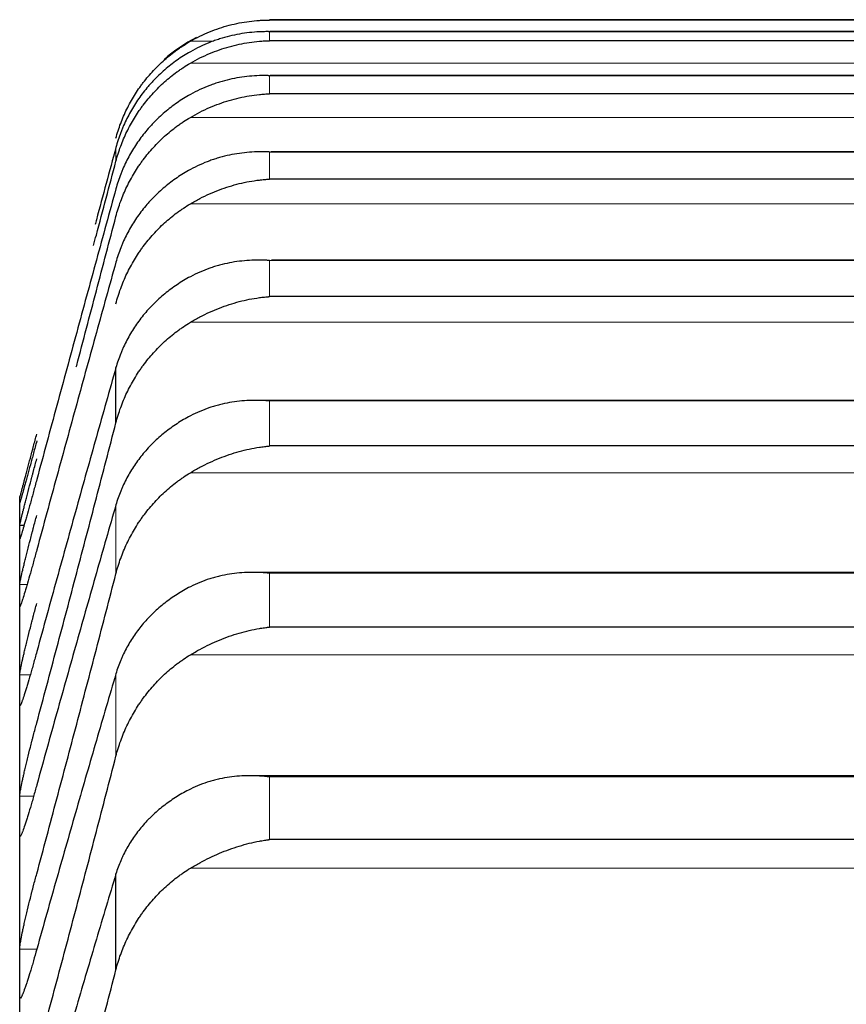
# Model space of a CAD drawing. Header units: inches. Extents: x 0 to 20790, y -12 to 14700.
# Tile 97 of 256: x 8061 to 8087, y 5939 to 5970. Entities that reach past the tile are written whole.
import ezdxf

# ---------------------------------------------------------------- set-up
doc = ezdxf.new("R2010")
doc.units = ezdxf.units.IN
doc.layers.add('1', color=7, linetype='Continuous', true_color=0xffffff)

msp = doc.modelspace()

# ---------------------------------------------------------------- linework, layer by layer
at = {"layer": '1', "color": 110, "linetype": 'Continuous', "lineweight": 13}
for p, q in [((8069.267, 5969.977), (8069.267, 5969.987)), ((8105.556, 5969.61), (8069.267, 5969.61)), ((8069.267, 5969.325), (8069.267, 5969.61)), ((8067.518, 5969.308), (8066.78, 5969.308)), ((8108.043, 5968.619), (8066.78, 5968.619)), ((8105.556, 5968.226), (8069.267, 5968.226)), ((8069.267, 5967.656), (8069.267, 5968.226)), ((8108.043, 5966.914), (8066.78, 5966.914)), ((8064.438, 5965.533), (8064.438, 5965.969)), ((8105.556, 5965.825), (8069.267, 5965.825)), ((8069.267, 5964.972), (8069.267, 5965.825)), ((8108.043, 5964.196), (8066.78, 5964.196)), ((8105.556, 5962.413), (8069.267, 5962.413)), ((8069.267, 5961.277), (8069.267, 5962.413)), ((8108.043, 5960.468), (8066.78, 5960.468)), ((8105.556, 5957.995), (8069.267, 5957.995)), ((8069.267, 5956.578), (8069.267, 5957.995)), ((8108.043, 5955.737), (8066.78, 5955.737)), ((8064.438, 5952.557), (8064.438, 5954.726)), ((8105.556, 5952.577), (8069.267, 5952.577)), ((8069.267, 5950.882), (8069.267, 5952.577)), ((8061.646, 5952.225), (8061.414, 5952.225)), ((8108.043, 5950.01), (8066.78, 5950.01)), ((8061.746, 5949.385), (8061.414, 5949.385)), ((8064.438, 5946.819), (8064.438, 5949.414)), ((8069.267, 5944.199), (8069.267, 5946.168)), ((8105.556, 5946.168), (8069.267, 5946.168)), ((8061.848, 5945.559), (8061.414, 5945.559)), ((8108.043, 5943.297), (8066.78, 5943.297)), ((8061.946, 5940.754), (8061.414, 5940.754))]:
    msp.add_line(p, q, dxfattribs=at)
at = {"layer": '1', "color": 2, "linetype": 'Continuous', "lineweight": 25}
for p, q in [((8105.556, 5969.987), (8069.267, 5969.987)), ((8105.556, 5969.977), (8069.267, 5969.977)), ((8105.548, 5969.611), (8069.275, 5969.611)), ((8105.556, 5969.325), (8069.267, 5969.325)), ((8105.53, 5968.228), (8069.293, 5968.228)), ((8105.556, 5967.656), (8069.267, 5967.656)), ((8105.803, 5965.832), (8069.311, 5965.832)), ((8105.556, 5964.972), (8069.267, 5964.972)), ((8105.89, 5962.425), (8069.328, 5962.425)), ((8105.556, 5961.277), (8069.267, 5961.277)), ((8064.438, 5957.304), (8064.438, 5959.043)), ((8105.978, 5958.013), (8068.863, 5958.013)), ((8105.556, 5956.578), (8069.267, 5956.578)), ((8061.411, 5954.862), (8061.411, 5954.987)), ((8061.411, 5953.868), (8061.411, 5954.862)), ((8061.548, 5954.074), (8061.414, 5954.074)), ((8061.411, 5951.881), (8061.411, 5953.868)), ((8106.066, 5952.604), (8068.777, 5952.604)), ((8061.411, 5948.905), (8061.411, 5951.881)), ((8105.556, 5950.882), (8069.267, 5950.882)), ((8061.411, 5944.944), (8061.411, 5948.905)), ((8106.155, 5946.206), (8068.69, 5946.206)), ((8061.411, 5940.004), (8061.411, 5944.944)), ((8105.556, 5944.199), (8069.267, 5944.199)), ((8064.438, 5940.101), (8064.438, 5943.117)), ((8061.411, 5934.094), (8061.411, 5940.004))]:
    msp.add_line(p, q, dxfattribs=at)
msp.add_arc((8069.267, 5964.987), 5, 117.3129, 131.4199, dxfattribs=at)
for points, knots in [([(8066.78, 5969.308), (8066.88, 5969.366), (8066.98, 5969.419), (8067.181, 5969.517), (8067.282, 5969.562), (8067.486, 5969.646), (8067.589, 5969.684), (8067.795, 5969.753), (8067.9, 5969.784), (8068.109, 5969.839), (8068.214, 5969.863), (8068.424, 5969.904), (8068.529, 5969.921), (8068.739, 5969.949), (8068.844, 5969.959), (8069.003, 5969.969), (8069.082, 5969.973), (8069.175, 5969.976), (8069.221, 5969.977), (8069.241, 5969.977), (8069.254, 5969.977), (8069.261, 5969.977), (8069.267, 5969.977)], [0, 0, 0, 0, 0.125, 0.125, 0.25, 0.25, 0.375, 0.375, 0.5, 0.5, 0.625, 0.625, 0.75, 0.75, 0.875, 0.875, 0.9375, 0.96875, 0.984375, 0.992188, 0.992188, 1, 1, 1, 1]), ([(8069.267, 5969.61), (8069.264, 5969.61), (8069.261, 5969.61), (8069.254, 5969.61), (8069.251, 5969.61), (8069.241, 5969.61), (8069.221, 5969.611), (8069.175, 5969.611), (8069.082, 5969.61), (8069.003, 5969.607), (8068.845, 5969.6), (8068.74, 5969.591), (8068.426, 5969.556), (8068.218, 5969.519), (8067.907, 5969.443), (8067.803, 5969.414), (8067.648, 5969.364), (8067.596, 5969.347), (8067.492, 5969.31), (8067.44, 5969.291), (8067.286, 5969.229), (8067.183, 5969.185), (8066.98, 5969.088), (8066.88, 5969.036), (8066.78, 5968.98)], [0, 0, 0, 0, 0.003906, 0.003906, 0.007813, 0.007813, 0.015625, 0.03125, 0.0625, 0.125, 0.125, 0.25, 0.25, 0.5, 0.5, 0.625, 0.625, 0.6875, 0.6875, 0.75, 0.75, 0.875, 0.875, 1, 1, 1, 1]), ([(8064.438, 5966.257), (8064.48, 5966.417), (8064.53, 5966.573), (8064.645, 5966.878), (8064.774, 5967.176), (8064.932, 5967.462), (8065.061, 5967.671), (8065.106, 5967.74), (8065.176, 5967.842), (8065.2, 5967.876), (8065.249, 5967.943), (8065.273, 5967.976), (8065.398, 5968.139), (8065.609, 5968.389), (8065.845, 5968.618), (8066.092, 5968.835), (8066.221, 5968.938), (8066.391, 5969.06), (8066.425, 5969.084), (8066.495, 5969.131), (8066.599, 5969.201), (8066.707, 5969.266), (8066.78, 5969.308)], [0, 0, 0, 0, 0.125, 0.125, 0.25, 0.375, 0.375, 0.4375, 0.4375, 0.46875, 0.46875, 0.5, 0.5, 0.625, 0.75, 0.75, 0.875, 0.875, 0.90625, 0.90625, 0.9375, 1, 1, 1, 1]), ([(8066.78, 5968.619), (8066.88, 5968.678), (8066.98, 5968.732), (8067.181, 5968.832), (8067.282, 5968.878), (8067.486, 5968.964), (8067.589, 5969.004), (8067.795, 5969.076), (8067.9, 5969.109), (8068.109, 5969.167), (8068.214, 5969.193), (8068.424, 5969.238), (8068.529, 5969.256), (8068.739, 5969.287), (8068.844, 5969.3), (8069.003, 5969.313), (8069.082, 5969.318), (8069.175, 5969.322), (8069.221, 5969.324), (8069.241, 5969.324), (8069.254, 5969.325), (8069.261, 5969.325), (8069.267, 5969.325)], [0, 0, 0, 0, 0.125, 0.125, 0.25, 0.25, 0.375, 0.375, 0.5, 0.5, 0.625, 0.625, 0.75, 0.75, 0.875, 0.875, 0.9375, 0.96875, 0.984375, 0.992187, 0.992187, 1, 1, 1, 1]), ([(8066.78, 5968.98), (8066.634, 5968.897), (8066.494, 5968.808), (8066.225, 5968.618), (8065.968, 5968.416), (8065.731, 5968.191), (8065.591, 5968.042), (8065.563, 5968.012), (8065.508, 5967.951), (8065.481, 5967.92), (8065.401, 5967.827), (8065.349, 5967.764), (8065.199, 5967.571), (8065.107, 5967.438), (8064.935, 5967.165), (8064.856, 5967.024), (8064.748, 5966.807), (8064.713, 5966.734), (8064.665, 5966.623), (8064.649, 5966.585), (8064.618, 5966.51), (8064.603, 5966.472), (8064.531, 5966.282), (8064.48, 5966.127), (8064.438, 5965.969)], [0, 0, 0, 0, 0.125, 0.125, 0.25, 0.375, 0.375, 0.40625, 0.40625, 0.4375, 0.4375, 0.5, 0.5, 0.625, 0.625, 0.75, 0.75, 0.8125, 0.8125, 0.84375, 0.84375, 0.875, 0.875, 1, 1, 1, 1]), ([(8064.438, 5965.533), (8064.48, 5965.694), (8064.53, 5965.851), (8064.645, 5966.16), (8064.774, 5966.462), (8064.932, 5966.75), (8065.061, 5966.962), (8065.106, 5967.032), (8065.176, 5967.135), (8065.2, 5967.169), (8065.249, 5967.237), (8065.273, 5967.27), (8065.398, 5967.435), (8065.609, 5967.689), (8065.845, 5967.92), (8066.092, 5968.14), (8066.221, 5968.245), (8066.391, 5968.368), (8066.425, 5968.393), (8066.495, 5968.44), (8066.599, 5968.511), (8066.707, 5968.577), (8066.78, 5968.619)], [0, 0, 0, 0, 0.125, 0.125, 0.25, 0.375, 0.375, 0.4375, 0.4375, 0.46875, 0.46875, 0.5, 0.5, 0.625, 0.75, 0.75, 0.875, 0.875, 0.90625, 0.90625, 0.9375, 1, 1, 1, 1]), ([(8069.267, 5968.226), (8069.264, 5968.226), (8069.261, 5968.226), (8069.254, 5968.226), (8069.251, 5968.226), (8069.241, 5968.226), (8069.221, 5968.227), (8069.175, 5968.228), (8069.082, 5968.229), (8069.003, 5968.228), (8068.845, 5968.223), (8068.74, 5968.216), (8068.426, 5968.186), (8068.218, 5968.153), (8067.907, 5968.082), (8067.803, 5968.054), (8067.648, 5968.008), (8067.596, 5967.991), (8067.492, 5967.956), (8067.44, 5967.937), (8067.286, 5967.878), (8067.183, 5967.835), (8066.98, 5967.741), (8066.88, 5967.69), (8066.78, 5967.634)], [0, 0, 0, 0, 0.003906, 0.003906, 0.007812, 0.007812, 0.015625, 0.03125, 0.0625, 0.125, 0.125, 0.25, 0.25, 0.5, 0.5, 0.625, 0.625, 0.6875, 0.6875, 0.75, 0.75, 0.875, 0.875, 1, 1, 1, 1]), ([(8066.78, 5967.634), (8066.634, 5967.553), (8066.494, 5967.465), (8066.225, 5967.279), (8065.968, 5967.08), (8065.731, 5966.858), (8065.591, 5966.712), (8065.563, 5966.682), (8065.508, 5966.622), (8065.481, 5966.592), (8065.401, 5966.5), (8065.349, 5966.438), (8065.199, 5966.247), (8065.107, 5966.117), (8064.935, 5965.848), (8064.856, 5965.709), (8064.748, 5965.495), (8064.713, 5965.423), (8064.665, 5965.313), (8064.649, 5965.277), (8064.618, 5965.202), (8064.603, 5965.165), (8064.531, 5964.977), (8064.48, 5964.825), (8064.438, 5964.669)], [0, 0, 0, 0, 0.125, 0.125, 0.25, 0.375, 0.375, 0.40625, 0.40625, 0.4375, 0.4375, 0.5, 0.5, 0.625, 0.625, 0.75, 0.75, 0.8125, 0.8125, 0.84375, 0.84375, 0.875, 0.875, 1, 1, 1, 1]), ([(8066.78, 5966.914), (8066.88, 5966.973), (8066.98, 5967.028), (8067.181, 5967.13), (8067.282, 5967.178), (8067.486, 5967.266), (8067.589, 5967.307), (8067.795, 5967.382), (8067.9, 5967.416), (8068.109, 5967.478), (8068.214, 5967.506), (8068.424, 5967.554), (8068.529, 5967.574), (8068.739, 5967.609), (8068.844, 5967.623), (8069.003, 5967.639), (8069.082, 5967.646), (8069.175, 5967.652), (8069.221, 5967.654), (8069.241, 5967.655), (8069.254, 5967.655), (8069.261, 5967.656), (8069.267, 5967.656)], [0, 0, 0, 0, 0.125, 0.125, 0.25, 0.25, 0.375, 0.375, 0.5, 0.5, 0.625, 0.625, 0.75, 0.75, 0.875, 0.875, 0.9375, 0.96875, 0.984375, 0.992188, 0.992188, 1, 1, 1, 1]), ([(8064.438, 5963.797), (8064.48, 5963.959), (8064.53, 5964.118), (8064.645, 5964.43), (8064.774, 5964.734), (8064.932, 5965.026), (8065.061, 5965.239), (8065.106, 5965.31), (8065.176, 5965.414), (8065.2, 5965.448), (8065.249, 5965.517), (8065.273, 5965.55), (8065.398, 5965.717), (8065.609, 5965.973), (8065.845, 5966.207), (8066.092, 5966.43), (8066.221, 5966.535), (8066.391, 5966.66), (8066.425, 5966.685), (8066.495, 5966.733), (8066.599, 5966.804), (8066.707, 5966.871), (8066.78, 5966.914)], [0, 0, 0, 0, 0.125, 0.125, 0.25, 0.375, 0.375, 0.4375, 0.4375, 0.46875, 0.46875, 0.5, 0.5, 0.625, 0.75, 0.75, 0.875, 0.875, 0.90625, 0.90625, 0.9375, 1, 1, 1, 1]), ([(8064.438, 5965.969), (8064.234, 5965.216), (8064.015, 5964.406), (8063.795, 5963.593), (8063.782, 5963.541)], [0, 0, 0, 0, 0.936494, 1, 1, 1, 1]), ([(8069.267, 5965.825), (8069.264, 5965.825), (8069.261, 5965.826), (8069.254, 5965.826), (8069.251, 5965.826), (8069.241, 5965.827), (8069.221, 5965.827), (8069.175, 5965.829), (8069.082, 5965.832), (8069.003, 5965.832), (8068.845, 5965.83), (8068.74, 5965.825), (8068.426, 5965.801), (8068.218, 5965.772), (8067.907, 5965.706), (8067.803, 5965.68), (8067.648, 5965.635), (8067.596, 5965.62), (8067.492, 5965.586), (8067.44, 5965.568), (8067.286, 5965.512), (8067.183, 5965.47), (8066.98, 5965.378), (8066.88, 5965.328), (8066.78, 5965.274)], [0, 0, 0, 0, 0.003906, 0.003906, 0.007813, 0.007813, 0.015625, 0.03125, 0.0625, 0.125, 0.125, 0.25, 0.25, 0.5, 0.5, 0.625, 0.625, 0.6875, 0.6875, 0.75, 0.75, 0.875, 0.875, 1, 1, 1, 1]), ([(8063.735, 5962.881), (8063.764, 5962.992), (8064, 5963.879), (8064.234, 5964.762), (8064.438, 5965.533)], [0, 0, 0, 0, 0.125157, 1, 1, 1, 1]), ([(8066.78, 5965.274), (8066.634, 5965.194), (8066.494, 5965.108), (8066.225, 5964.925), (8065.968, 5964.73), (8065.731, 5964.512), (8065.591, 5964.368), (8065.563, 5964.339), (8065.508, 5964.28), (8065.481, 5964.25), (8065.401, 5964.16), (8065.349, 5964.099), (8065.199, 5963.912), (8065.107, 5963.783), (8064.935, 5963.519), (8064.856, 5963.383), (8064.748, 5963.172), (8064.713, 5963.101), (8064.665, 5962.993), (8064.649, 5962.957), (8064.618, 5962.884), (8064.603, 5962.847), (8064.531, 5962.662), (8064.48, 5962.512), (8064.438, 5962.359)], [0, 0, 0, 0, 0.125, 0.125, 0.25, 0.375, 0.375, 0.40625, 0.40625, 0.4375, 0.4375, 0.5, 0.5, 0.625, 0.625, 0.75, 0.75, 0.8125, 0.8125, 0.84375, 0.84375, 0.875, 0.875, 1, 1, 1, 1]), ([(8066.78, 5964.196), (8066.88, 5964.255), (8066.98, 5964.311), (8067.181, 5964.415), (8067.282, 5964.464), (8067.486, 5964.554), (8067.589, 5964.596), (8067.795, 5964.674), (8067.9, 5964.71), (8068.109, 5964.775), (8068.214, 5964.804), (8068.424, 5964.855), (8068.529, 5964.878), (8068.739, 5964.916), (8068.844, 5964.932), (8069.003, 5964.95), (8069.082, 5964.959), (8069.175, 5964.966), (8069.221, 5964.969), (8069.241, 5964.97), (8069.254, 5964.971), (8069.261, 5964.972), (8069.267, 5964.972)], [0, 0, 0, 0, 0.125, 0.125, 0.25, 0.25, 0.375, 0.375, 0.5, 0.5, 0.625, 0.625, 0.75, 0.75, 0.875, 0.875, 0.9375, 0.96875, 0.984375, 0.992188, 0.992188, 1, 1, 1, 1]), ([(8064.438, 5961.052), (8064.48, 5961.216), (8064.53, 5961.376), (8064.645, 5961.69), (8064.774, 5961.996), (8064.932, 5962.29), (8065.061, 5962.506), (8065.106, 5962.577), (8065.176, 5962.682), (8065.2, 5962.716), (8065.249, 5962.785), (8065.273, 5962.819), (8065.398, 5962.988), (8065.609, 5963.246), (8065.845, 5963.482), (8066.092, 5963.706), (8066.221, 5963.813), (8066.391, 5963.939), (8066.425, 5963.964), (8066.495, 5964.013), (8066.599, 5964.085), (8066.707, 5964.152), (8066.78, 5964.196)], [0, 0, 0, 0, 0.125, 0.125, 0.25, 0.375, 0.375, 0.4375, 0.4375, 0.46875, 0.46875, 0.5, 0.5, 0.625, 0.75, 0.75, 0.875, 0.875, 0.90625, 0.90625, 0.9375, 1, 1, 1, 1]), ([(8063.192, 5959.072), (8063.196, 5959.086), (8063.407, 5959.884), (8063.824, 5961.462), (8064.234, 5963.02), (8064.438, 5963.797)], [0, 0, 0, 0, 0.009135, 0.504567, 1, 1, 1, 1]), ([(8069.267, 5962.413), (8069.264, 5962.413), (8069.261, 5962.414), (8069.254, 5962.414), (8069.251, 5962.414), (8069.241, 5962.415), (8069.221, 5962.416), (8069.175, 5962.419), (8069.082, 5962.423), (8069.003, 5962.425), (8068.845, 5962.426), (8068.74, 5962.423), (8068.426, 5962.404), (8068.218, 5962.378), (8067.907, 5962.318), (8067.803, 5962.294), (8067.648, 5962.252), (8067.596, 5962.237), (8067.492, 5962.205), (8067.44, 5962.188), (8067.286, 5962.134), (8067.183, 5962.094), (8066.98, 5962.005), (8066.88, 5961.956), (8066.78, 5961.903)], [0, 0, 0, 0, 0.003906, 0.003906, 0.007812, 0.007812, 0.015625, 0.03125, 0.0625, 0.125, 0.125, 0.25, 0.25, 0.5, 0.5, 0.625, 0.625, 0.6875, 0.6875, 0.75, 0.75, 0.875, 0.875, 1, 1, 1, 1]), ([(8066.78, 5961.903), (8066.634, 5961.825), (8066.494, 5961.74), (8066.225, 5961.561), (8065.968, 5961.37), (8065.731, 5961.156), (8065.591, 5961.015), (8065.563, 5960.987), (8065.508, 5960.929), (8065.481, 5960.9), (8065.401, 5960.811), (8065.349, 5960.751), (8065.199, 5960.568), (8065.107, 5960.441), (8064.935, 5960.182), (8064.856, 5960.048), (8064.748, 5959.842), (8064.713, 5959.772), (8064.665, 5959.666), (8064.649, 5959.63), (8064.618, 5959.558), (8064.603, 5959.522), (8064.531, 5959.341), (8064.48, 5959.193), (8064.438, 5959.043)], [0, 0, 0, 0, 0.125, 0.125, 0.25, 0.375, 0.375, 0.40625, 0.40625, 0.4375, 0.4375, 0.5, 0.5, 0.625, 0.625, 0.75, 0.75, 0.8125, 0.8125, 0.84375, 0.84375, 0.875, 0.875, 1, 1, 1, 1]), ([(8066.78, 5960.468), (8066.88, 5960.528), (8066.98, 5960.584), (8067.181, 5960.69), (8067.282, 5960.74), (8067.486, 5960.832), (8067.589, 5960.876), (8067.795, 5960.956), (8067.9, 5960.993), (8068.109, 5961.061), (8068.214, 5961.092), (8068.424, 5961.146), (8068.529, 5961.171), (8068.739, 5961.212), (8068.844, 5961.23), (8069.003, 5961.251), (8069.082, 5961.261), (8069.175, 5961.27), (8069.221, 5961.274), (8069.241, 5961.275), (8069.254, 5961.276), (8069.261, 5961.277), (8069.267, 5961.277)], [0, 0, 0, 0, 0.125, 0.125, 0.25, 0.25, 0.375, 0.375, 0.5, 0.5, 0.625, 0.625, 0.75, 0.75, 0.875, 0.875, 0.9375, 0.96875, 0.984375, 0.992188, 0.992188, 1, 1, 1, 1]), ([(8064.438, 5957.304), (8064.48, 5957.468), (8064.53, 5957.629), (8064.645, 5957.944), (8064.774, 5958.253), (8064.932, 5958.549), (8065.061, 5958.765), (8065.106, 5958.837), (8065.176, 5958.943), (8065.2, 5958.978), (8065.249, 5959.047), (8065.273, 5959.081), (8065.398, 5959.251), (8065.609, 5959.511), (8065.845, 5959.748), (8066.092, 5959.975), (8066.221, 5960.082), (8066.391, 5960.209), (8066.425, 5960.234), (8066.495, 5960.283), (8066.599, 5960.356), (8066.707, 5960.424), (8066.78, 5960.468)], [0, 0, 0, 0, 0.125, 0.125, 0.25, 0.375, 0.375, 0.4375, 0.4375, 0.46875, 0.46875, 0.5, 0.5, 0.625, 0.75, 0.75, 0.875, 0.875, 0.90625, 0.90625, 0.9375, 1, 1, 1, 1]), ([(8069.267, 5957.995), (8069.264, 5957.995), (8069.261, 5957.995), (8069.254, 5957.996), (8069.251, 5957.996), (8069.241, 5957.997), (8069.221, 5957.998), (8069.175, 5958.002), (8069.082, 5958.008), (8069.003, 5958.011), (8068.845, 5958.015), (8068.74, 5958.014), (8068.426, 5958.001), (8068.218, 5957.979), (8067.907, 5957.924), (8067.803, 5957.901), (8067.648, 5957.862), (8067.596, 5957.848), (8067.492, 5957.818), (8067.44, 5957.802), (8067.286, 5957.75), (8067.183, 5957.711), (8066.98, 5957.625), (8066.88, 5957.578), (8066.78, 5957.526)], [0, 0, 0, 0, 0.003906, 0.003906, 0.007812, 0.007812, 0.015625, 0.03125, 0.0625, 0.125, 0.125, 0.25, 0.25, 0.5, 0.5, 0.625, 0.625, 0.6875, 0.6875, 0.75, 0.75, 0.875, 0.875, 1, 1, 1, 1]), ([(8066.78, 5957.526), (8066.634, 5957.449), (8066.494, 5957.367), (8066.225, 5957.192), (8065.968, 5957.005), (8065.731, 5956.796), (8065.591, 5956.658), (8065.563, 5956.63), (8065.508, 5956.573), (8065.481, 5956.545), (8065.401, 5956.458), (8065.349, 5956.399), (8065.199, 5956.22), (8065.107, 5956.096), (8064.935, 5955.842), (8064.856, 5955.711), (8064.748, 5955.509), (8064.713, 5955.44), (8064.665, 5955.336), (8064.649, 5955.302), (8064.618, 5955.231), (8064.603, 5955.196), (8064.531, 5955.018), (8064.48, 5954.873), (8064.438, 5954.726)], [0, 0, 0, 0, 0.125, 0.125, 0.25, 0.375, 0.375, 0.40625, 0.40625, 0.4375, 0.4375, 0.5, 0.5, 0.625, 0.625, 0.75, 0.75, 0.8125, 0.8125, 0.84375, 0.84375, 0.875, 0.875, 1, 1, 1, 1]), ([(8061.414, 5954.931), (8061.414, 5954.933), (8061.416, 5954.942), (8061.424, 5954.975), (8061.433, 5955.01), (8061.441, 5955.041), (8061.444, 5955.052), (8061.45, 5955.076), (8061.453, 5955.089), (8061.471, 5955.155), (8061.488, 5955.22), (8061.512, 5955.314), (8061.518, 5955.334), (8061.526, 5955.364), (8061.528, 5955.374), (8061.534, 5955.395), (8061.548, 5955.448), (8061.574, 5955.549), (8061.6, 5955.647), (8061.627, 5955.748), (8061.641, 5955.801), (8061.685, 5955.966), (8061.716, 5956.081), (8061.763, 5956.26), (8061.78, 5956.32), (8061.804, 5956.413), (8061.813, 5956.444), (8061.83, 5956.507), (8061.838, 5956.539), (8061.88, 5956.697), (8061.914, 5956.824), (8061.949, 5956.953)], [0, 0, 0, 0, 0.0625, 0.125, 0.1875, 0.1875, 0.21875, 0.21875, 0.25, 0.25, 0.375, 0.375, 0.40625, 0.40625, 0.421875, 0.421875, 0.4375, 0.5, 0.5625, 0.5625, 0.625, 0.625, 0.75, 0.75, 0.8125, 0.8125, 0.84375, 0.84375, 0.875, 0.875, 1, 1, 1, 1]), ([(8061.949, 5956.736), (8061.914, 5956.607), (8061.88, 5956.48), (8061.83, 5956.294), (8061.813, 5956.232), (8061.789, 5956.14), (8061.781, 5956.11), (8061.764, 5956.05), (8061.756, 5956.02), (8061.716, 5955.872), (8061.686, 5955.76), (8061.642, 5955.601), (8061.628, 5955.55), (8061.608, 5955.475), (8061.601, 5955.451), (8061.588, 5955.403), (8061.581, 5955.38), (8061.55, 5955.267), (8061.528, 5955.186), (8061.503, 5955.097), (8061.498, 5955.08), (8061.489, 5955.047), (8061.484, 5955.031), (8061.472, 5954.986), (8061.464, 5954.958), (8061.443, 5954.886), (8061.433, 5954.849), (8061.423, 5954.82), (8061.422, 5954.815), (8061.419, 5954.806), (8061.418, 5954.802), (8061.415, 5954.794), (8061.414, 5954.792), (8061.414, 5954.794)], [0, 0, 0, 0, 0.125, 0.125, 0.1875, 0.1875, 0.21875, 0.21875, 0.25, 0.25, 0.375, 0.375, 0.4375, 0.4375, 0.46875, 0.46875, 0.5, 0.5, 0.625, 0.625, 0.65625, 0.65625, 0.6875, 0.6875, 0.75, 0.75, 0.875, 0.875, 0.90625, 0.90625, 0.9375, 0.9375, 1, 1, 1, 1]), ([(8066.78, 5955.737), (8066.88, 5955.797), (8066.98, 5955.854), (8067.181, 5955.961), (8067.282, 5956.012), (8067.486, 5956.107), (8067.589, 5956.151), (8067.795, 5956.234), (8067.9, 5956.273), (8068.109, 5956.343), (8068.214, 5956.376), (8068.424, 5956.433), (8068.529, 5956.459), (8068.739, 5956.504), (8068.844, 5956.523), (8069.003, 5956.548), (8069.082, 5956.559), (8069.175, 5956.569), (8069.221, 5956.574), (8069.241, 5956.576), (8069.254, 5956.577), (8069.261, 5956.578), (8069.267, 5956.578)], [0, 0, 0, 0, 0.125, 0.125, 0.25, 0.25, 0.375, 0.375, 0.5, 0.5, 0.625, 0.625, 0.75, 0.75, 0.875, 0.875, 0.9375, 0.96875, 0.984375, 0.992188, 0.992188, 1, 1, 1, 1]), ([(8061.414, 5954.074), (8061.414, 5954.078), (8061.416, 5954.093), (8061.424, 5954.134), (8061.433, 5954.174), (8061.441, 5954.209), (8061.444, 5954.221), (8061.45, 5954.247), (8061.453, 5954.261), (8061.471, 5954.334), (8061.488, 5954.403), (8061.512, 5954.502), (8061.518, 5954.523), (8061.526, 5954.555), (8061.528, 5954.566), (8061.534, 5954.588), (8061.548, 5954.643), (8061.574, 5954.748), (8061.6, 5954.849), (8061.627, 5954.954), (8061.641, 5955.008), (8061.685, 5955.177), (8061.716, 5955.294), (8061.763, 5955.475), (8061.78, 5955.537), (8061.804, 5955.631), (8061.813, 5955.662), (8061.83, 5955.726), (8061.838, 5955.757), (8061.88, 5955.916), (8061.914, 5956.045), (8061.949, 5956.173)], [0, 0, 0, 0, 0.0625, 0.125, 0.1875, 0.1875, 0.21875, 0.21875, 0.25, 0.25, 0.375, 0.375, 0.40625, 0.40625, 0.421875, 0.421875, 0.4375, 0.5, 0.5625, 0.5625, 0.625, 0.625, 0.75, 0.75, 0.8125, 0.8125, 0.84375, 0.84375, 0.875, 0.875, 1, 1, 1, 1]), ([(8061.949, 5955.521), (8061.914, 5955.392), (8061.88, 5955.266), (8061.83, 5955.082), (8061.813, 5955.021), (8061.789, 5954.93), (8061.781, 5954.901), (8061.764, 5954.841), (8061.756, 5954.812), (8061.716, 5954.667), (8061.686, 5954.557), (8061.642, 5954.403), (8061.628, 5954.353), (8061.608, 5954.281), (8061.601, 5954.258), (8061.588, 5954.212), (8061.581, 5954.19), (8061.55, 5954.081), (8061.528, 5954.005), (8061.503, 5953.921), (8061.498, 5953.905), (8061.489, 5953.874), (8061.484, 5953.86), (8061.472, 5953.818), (8061.464, 5953.793), (8061.443, 5953.728), (8061.433, 5953.697), (8061.423, 5953.673), (8061.422, 5953.67), (8061.419, 5953.664), (8061.418, 5953.661), (8061.415, 5953.657), (8061.414, 5953.658), (8061.414, 5953.662)], [0, 0, 0, 0, 0.125, 0.125, 0.1875, 0.1875, 0.21875, 0.21875, 0.25, 0.25, 0.375, 0.375, 0.4375, 0.4375, 0.46875, 0.46875, 0.5, 0.5, 0.625, 0.625, 0.65625, 0.65625, 0.6875, 0.6875, 0.75, 0.75, 0.875, 0.875, 0.90625, 0.90625, 0.9375, 0.9375, 1, 1, 1, 1]), ([(8064.438, 5952.557), (8064.48, 5952.722), (8064.53, 5952.883), (8064.645, 5953.2), (8064.774, 5953.51), (8064.932, 5953.807), (8065.061, 5954.025), (8065.106, 5954.097), (8065.176, 5954.203), (8065.2, 5954.238), (8065.249, 5954.308), (8065.273, 5954.342), (8065.398, 5954.513), (8065.609, 5954.774), (8065.845, 5955.013), (8066.092, 5955.241), (8066.221, 5955.349), (8066.391, 5955.477), (8066.425, 5955.502), (8066.495, 5955.551), (8066.599, 5955.624), (8066.707, 5955.693), (8066.78, 5955.737)], [0, 0, 0, 0, 0.125, 0.125, 0.25, 0.375, 0.375, 0.4375, 0.4375, 0.46875, 0.46875, 0.5, 0.5, 0.625, 0.75, 0.75, 0.875, 0.875, 0.90625, 0.90625, 0.9375, 1, 1, 1, 1]), ([(8061.414, 5952.225), (8061.414, 5952.231), (8061.416, 5952.251), (8061.424, 5952.3), (8061.433, 5952.345), (8061.441, 5952.383), (8061.444, 5952.397), (8061.45, 5952.426), (8061.453, 5952.441), (8061.471, 5952.519), (8061.488, 5952.592), (8061.512, 5952.697), (8061.518, 5952.719), (8061.526, 5952.752), (8061.528, 5952.763), (8061.534, 5952.786), (8061.548, 5952.844), (8061.574, 5952.953), (8061.6, 5953.057), (8061.627, 5953.165), (8061.641, 5953.221), (8061.685, 5953.394), (8061.716, 5953.512), (8061.763, 5953.696), (8061.78, 5953.758), (8061.804, 5953.853), (8061.813, 5953.885), (8061.83, 5953.948), (8061.838, 5953.98), (8061.88, 5954.14), (8061.914, 5954.268), (8061.949, 5954.397)], [0, 0, 0, 0, 0.0625, 0.125, 0.1875, 0.1875, 0.21875, 0.21875, 0.25, 0.25, 0.375, 0.375, 0.40625, 0.40625, 0.421875, 0.421875, 0.4375, 0.5, 0.5625, 0.5625, 0.625, 0.625, 0.75, 0.75, 0.8125, 0.8125, 0.84375, 0.84375, 0.875, 0.875, 1, 1, 1, 1]), ([(8061.949, 5953.311), (8061.914, 5953.183), (8061.88, 5953.058), (8061.83, 5952.875), (8061.813, 5952.815), (8061.789, 5952.726), (8061.781, 5952.697), (8061.764, 5952.638), (8061.756, 5952.609), (8061.716, 5952.467), (8061.686, 5952.361), (8061.642, 5952.211), (8061.628, 5952.163), (8061.608, 5952.094), (8061.601, 5952.071), (8061.588, 5952.027), (8061.581, 5952.006), (8061.55, 5951.903), (8061.528, 5951.83), (8061.503, 5951.752), (8061.498, 5951.738), (8061.489, 5951.709), (8061.484, 5951.696), (8061.472, 5951.657), (8061.464, 5951.635), (8061.443, 5951.577), (8061.433, 5951.551), (8061.423, 5951.535), (8061.422, 5951.532), (8061.419, 5951.529), (8061.418, 5951.528), (8061.415, 5951.528), (8061.414, 5951.531), (8061.414, 5951.538)], [0, 0, 0, 0, 0.125, 0.125, 0.1875, 0.1875, 0.21875, 0.21875, 0.25, 0.25, 0.375, 0.375, 0.4375, 0.4375, 0.46875, 0.46875, 0.5, 0.5, 0.625, 0.625, 0.65625, 0.65625, 0.6875, 0.6875, 0.75, 0.75, 0.875, 0.875, 0.90625, 0.90625, 0.9375, 0.9375, 1, 1, 1, 1]), ([(8069.267, 5952.577), (8069.264, 5952.577), (8069.261, 5952.578), (8069.254, 5952.578), (8069.251, 5952.579), (8069.241, 5952.58), (8069.221, 5952.581), (8069.175, 5952.586), (8069.082, 5952.593), (8069.003, 5952.598), (8068.845, 5952.604), (8068.74, 5952.605), (8068.426, 5952.598), (8068.218, 5952.58), (8067.907, 5952.53), (8067.803, 5952.51), (8067.648, 5952.473), (8067.596, 5952.46), (8067.492, 5952.432), (8067.44, 5952.416), (8067.286, 5952.367), (8067.183, 5952.33), (8066.98, 5952.247), (8066.88, 5952.201), (8066.78, 5952.151)], [0, 0, 0, 0, 0.003906, 0.003906, 0.007812, 0.007812, 0.015625, 0.03125, 0.0625, 0.125, 0.125, 0.25, 0.25, 0.5, 0.5, 0.625, 0.625, 0.6875, 0.6875, 0.75, 0.75, 0.875, 0.875, 1, 1, 1, 1]), ([(8066.78, 5952.151), (8066.634, 5952.076), (8066.494, 5951.996), (8066.225, 5951.825), (8065.968, 5951.642), (8065.731, 5951.438), (8065.591, 5951.304), (8065.563, 5951.276), (8065.508, 5951.221), (8065.481, 5951.193), (8065.401, 5951.108), (8065.349, 5951.051), (8065.199, 5950.876), (8065.107, 5950.755), (8064.935, 5950.506), (8064.856, 5950.378), (8064.748, 5950.181), (8064.713, 5950.114), (8064.665, 5950.012), (8064.649, 5949.978), (8064.618, 5949.909), (8064.603, 5949.874), (8064.531, 5949.7), (8064.48, 5949.559), (8064.438, 5949.414)], [0, 0, 0, 0, 0.125, 0.125, 0.25, 0.375, 0.375, 0.40625, 0.40625, 0.4375, 0.4375, 0.5, 0.5, 0.625, 0.625, 0.75, 0.75, 0.8125, 0.8125, 0.84375, 0.84375, 0.875, 0.875, 1, 1, 1, 1]), ([(8061.414, 5949.385), (8061.414, 5949.394), (8061.416, 5949.419), (8061.424, 5949.475), (8061.433, 5949.525), (8061.441, 5949.567), (8061.444, 5949.582), (8061.45, 5949.613), (8061.453, 5949.629), (8061.471, 5949.714), (8061.488, 5949.791), (8061.512, 5949.901), (8061.518, 5949.923), (8061.526, 5949.958), (8061.528, 5949.97), (8061.534, 5949.994), (8061.548, 5950.054), (8061.574, 5950.167), (8061.6, 5950.274), (8061.627, 5950.384), (8061.641, 5950.442), (8061.685, 5950.618), (8061.716, 5950.739), (8061.763, 5950.924), (8061.78, 5950.987), (8061.804, 5951.082), (8061.813, 5951.114), (8061.83, 5951.178), (8061.838, 5951.211), (8061.88, 5951.371), (8061.914, 5951.499), (8061.949, 5951.627)], [0, 0, 0, 0, 0.0625, 0.125, 0.1875, 0.1875, 0.21875, 0.21875, 0.25, 0.25, 0.375, 0.375, 0.40625, 0.40625, 0.421875, 0.421875, 0.4375, 0.5, 0.5625, 0.5625, 0.625, 0.625, 0.75, 0.75, 0.8125, 0.8125, 0.84375, 0.84375, 0.875, 0.875, 1, 1, 1, 1]), ([(8066.78, 5950.01), (8066.88, 5950.07), (8066.98, 5950.128), (8067.181, 5950.236), (8067.282, 5950.288), (8067.486, 5950.385), (8067.589, 5950.43), (8067.795, 5950.516), (8067.9, 5950.555), (8068.109, 5950.629), (8068.214, 5950.663), (8068.424, 5950.723), (8068.529, 5950.751), (8068.739, 5950.799), (8068.844, 5950.82), (8069.003, 5950.847), (8069.082, 5950.859), (8069.175, 5950.872), (8069.221, 5950.877), (8069.241, 5950.88), (8069.254, 5950.881), (8069.261, 5950.882), (8069.267, 5950.882)], [0, 0, 0, 0, 0.125, 0.125, 0.25, 0.25, 0.375, 0.375, 0.5, 0.5, 0.625, 0.625, 0.75, 0.75, 0.875, 0.875, 0.9375, 0.96875, 0.984375, 0.992188, 0.992188, 1, 1, 1, 1]), ([(8061.949, 5950.109), (8061.914, 5949.981), (8061.88, 5949.857), (8061.83, 5949.677), (8061.813, 5949.618), (8061.789, 5949.531), (8061.781, 5949.502), (8061.764, 5949.445), (8061.756, 5949.416), (8061.716, 5949.278), (8061.686, 5949.174), (8061.642, 5949.03), (8061.628, 5948.983), (8061.608, 5948.917), (8061.601, 5948.895), (8061.588, 5948.853), (8061.581, 5948.833), (8061.55, 5948.734), (8061.528, 5948.666), (8061.503, 5948.594), (8061.498, 5948.581), (8061.489, 5948.555), (8061.484, 5948.542), (8061.472, 5948.508), (8061.464, 5948.488), (8061.443, 5948.438), (8061.433, 5948.417), (8061.423, 5948.407), (8061.422, 5948.406), (8061.419, 5948.405), (8061.418, 5948.406), (8061.415, 5948.41), (8061.414, 5948.416), (8061.414, 5948.425)], [0, 0, 0, 0, 0.125, 0.125, 0.1875, 0.1875, 0.21875, 0.21875, 0.25, 0.25, 0.375, 0.375, 0.4375, 0.4375, 0.46875, 0.46875, 0.5, 0.5, 0.625, 0.625, 0.65625, 0.65625, 0.6875, 0.6875, 0.75, 0.75, 0.875, 0.875, 0.90625, 0.90625, 0.9375, 0.9375, 1, 1, 1, 1]), ([(8064.438, 5946.819), (8064.48, 5946.985), (8064.53, 5947.147), (8064.645, 5947.464), (8064.774, 5947.775), (8064.932, 5948.073), (8065.061, 5948.291), (8065.106, 5948.363), (8065.176, 5948.47), (8065.2, 5948.505), (8065.249, 5948.575), (8065.273, 5948.61), (8065.398, 5948.781), (8065.609, 5949.043), (8065.845, 5949.283), (8066.092, 5949.512), (8066.221, 5949.62), (8066.391, 5949.749), (8066.425, 5949.774), (8066.495, 5949.824), (8066.599, 5949.897), (8066.707, 5949.966), (8066.78, 5950.01)], [0, 0, 0, 0, 0.125, 0.125, 0.25, 0.375, 0.375, 0.4375, 0.4375, 0.46875, 0.46875, 0.5, 0.5, 0.625, 0.75, 0.75, 0.875, 0.875, 0.90625, 0.90625, 0.9375, 1, 1, 1, 1]), ([(8061.414, 5945.559), (8061.414, 5945.571), (8061.416, 5945.601), (8061.424, 5945.665), (8061.433, 5945.72), (8061.441, 5945.766), (8061.444, 5945.782), (8061.45, 5945.815), (8061.453, 5945.832), (8061.471, 5945.922), (8061.488, 5946.004), (8061.512, 5946.118), (8061.518, 5946.142), (8061.526, 5946.178), (8061.528, 5946.19), (8061.534, 5946.215), (8061.548, 5946.277), (8061.574, 5946.394), (8061.6, 5946.504), (8061.627, 5946.617), (8061.641, 5946.675), (8061.685, 5946.855), (8061.716, 5946.977), (8061.763, 5947.165), (8061.78, 5947.228), (8061.804, 5947.324), (8061.813, 5947.356), (8061.83, 5947.42), (8061.838, 5947.452), (8061.88, 5947.613), (8061.914, 5947.741), (8061.949, 5947.868)], [0, 0, 0, 0, 0.0625, 0.125, 0.1875, 0.1875, 0.21875, 0.21875, 0.25, 0.25, 0.375, 0.375, 0.40625, 0.40625, 0.421875, 0.421875, 0.4375, 0.5, 0.5625, 0.5625, 0.625, 0.625, 0.75, 0.75, 0.8125, 0.8125, 0.84375, 0.84375, 0.875, 0.875, 1, 1, 1, 1]), ([(8069.267, 5946.168), (8069.264, 5946.169), (8069.261, 5946.169), (8069.254, 5946.17), (8069.251, 5946.17), (8069.241, 5946.172), (8069.221, 5946.174), (8069.175, 5946.179), (8069.082, 5946.188), (8069.003, 5946.194), (8068.845, 5946.203), (8068.74, 5946.206), (8068.426, 5946.205), (8068.218, 5946.191), (8067.907, 5946.146), (8067.803, 5946.128), (8067.648, 5946.094), (8067.596, 5946.082), (8067.492, 5946.055), (8067.44, 5946.041), (8067.286, 5945.994), (8067.183, 5945.959), (8066.98, 5945.879), (8066.88, 5945.835), (8066.78, 5945.785)], [0, 0, 0, 0, 0.003906, 0.003906, 0.007813, 0.007813, 0.015625, 0.03125, 0.0625, 0.125, 0.125, 0.25, 0.25, 0.5, 0.5, 0.625, 0.625, 0.6875, 0.6875, 0.75, 0.75, 0.875, 0.875, 1, 1, 1, 1]), ([(8061.949, 5945.92), (8061.914, 5945.793), (8061.88, 5945.671), (8061.83, 5945.493), (8061.813, 5945.435), (8061.789, 5945.35), (8061.781, 5945.322), (8061.764, 5945.266), (8061.756, 5945.238), (8061.716, 5945.102), (8061.686, 5945.002), (8061.642, 5944.863), (8061.628, 5944.818), (8061.608, 5944.755), (8061.601, 5944.734), (8061.588, 5944.694), (8061.581, 5944.675), (8061.55, 5944.582), (8061.528, 5944.518), (8061.503, 5944.452), (8061.498, 5944.44), (8061.489, 5944.416), (8061.484, 5944.405), (8061.472, 5944.374), (8061.464, 5944.357), (8061.443, 5944.314), (8061.433, 5944.299), (8061.423, 5944.295), (8061.422, 5944.296), (8061.419, 5944.298), (8061.418, 5944.299), (8061.415, 5944.307), (8061.414, 5944.316), (8061.414, 5944.328)], [0, 0, 0, 0, 0.125, 0.125, 0.1875, 0.1875, 0.21875, 0.21875, 0.25, 0.25, 0.375, 0.375, 0.4375, 0.4375, 0.46875, 0.46875, 0.5, 0.5, 0.625, 0.625, 0.65625, 0.65625, 0.6875, 0.6875, 0.75, 0.75, 0.875, 0.875, 0.90625, 0.90625, 0.9375, 0.9375, 1, 1, 1, 1]), ([(8066.78, 5945.785), (8066.634, 5945.713), (8066.494, 5945.635), (8066.225, 5945.468), (8065.968, 5945.29), (8065.731, 5945.092), (8065.591, 5944.961), (8065.563, 5944.934), (8065.508, 5944.88), (8065.481, 5944.853), (8065.401, 5944.77), (8065.349, 5944.714), (8065.199, 5944.543), (8065.107, 5944.426), (8064.935, 5944.183), (8064.856, 5944.058), (8064.748, 5943.866), (8064.713, 5943.8), (8064.665, 5943.701), (8064.649, 5943.668), (8064.618, 5943.601), (8064.603, 5943.567), (8064.531, 5943.397), (8064.48, 5943.258), (8064.438, 5943.117)], [0, 0, 0, 0, 0.125, 0.125, 0.25, 0.375, 0.375, 0.40625, 0.40625, 0.4375, 0.4375, 0.5, 0.5, 0.625, 0.625, 0.75, 0.75, 0.8125, 0.8125, 0.84375, 0.84375, 0.875, 0.875, 1, 1, 1, 1]), ([(8066.78, 5943.297), (8066.88, 5943.357), (8066.98, 5943.415), (8067.181, 5943.525), (8067.282, 5943.577), (8067.486, 5943.676), (8067.589, 5943.722), (8067.795, 5943.81), (8067.9, 5943.851), (8068.109, 5943.927), (8068.214, 5943.962), (8068.424, 5944.026), (8068.529, 5944.055), (8068.739, 5944.106), (8068.844, 5944.129), (8069.003, 5944.159), (8069.082, 5944.172), (8069.175, 5944.186), (8069.221, 5944.193), (8069.241, 5944.195), (8069.254, 5944.197), (8069.261, 5944.198), (8069.267, 5944.199)], [0, 0, 0, 0, 0.125, 0.125, 0.25, 0.25, 0.375, 0.375, 0.5, 0.5, 0.625, 0.625, 0.75, 0.75, 0.875, 0.875, 0.9375, 0.96875, 0.984375, 0.992188, 0.992188, 1, 1, 1, 1]), ([(8061.414, 5940.754), (8061.414, 5940.769), (8061.416, 5940.804), (8061.424, 5940.876), (8061.433, 5940.935), (8061.441, 5940.984), (8061.444, 5941.002), (8061.45, 5941.037), (8061.453, 5941.056), (8061.471, 5941.151), (8061.488, 5941.237), (8061.512, 5941.356), (8061.518, 5941.38), (8061.526, 5941.418), (8061.528, 5941.43), (8061.534, 5941.456), (8061.548, 5941.52), (8061.574, 5941.64), (8061.6, 5941.753), (8061.627, 5941.868), (8061.641, 5941.928), (8061.685, 5942.11), (8061.716, 5942.234), (8061.763, 5942.423), (8061.78, 5942.486), (8061.804, 5942.583), (8061.813, 5942.615), (8061.83, 5942.679), (8061.838, 5942.712), (8061.88, 5942.872), (8061.914, 5943), (8061.949, 5943.126)], [0, 0, 0, 0, 0.0625, 0.125, 0.1875, 0.1875, 0.21875, 0.21875, 0.25, 0.25, 0.375, 0.375, 0.40625, 0.40625, 0.421875, 0.421875, 0.4375, 0.5, 0.5625, 0.5625, 0.625, 0.625, 0.75, 0.75, 0.8125, 0.8125, 0.84375, 0.84375, 0.875, 0.875, 1, 1, 1, 1]), ([(8064.438, 5940.101), (8064.48, 5940.266), (8064.53, 5940.428), (8064.645, 5940.746), (8064.774, 5941.057), (8064.932, 5941.355), (8065.061, 5941.574), (8065.106, 5941.646), (8065.176, 5941.753), (8065.2, 5941.788), (8065.249, 5941.858), (8065.273, 5941.893), (8065.398, 5942.064), (8065.609, 5942.327), (8065.845, 5942.568), (8066.092, 5942.797), (8066.221, 5942.906), (8066.391, 5943.034), (8066.425, 5943.06), (8066.495, 5943.11), (8066.599, 5943.183), (8066.707, 5943.252), (8066.78, 5943.297)], [0, 0, 0, 0, 0.125, 0.125, 0.25, 0.375, 0.375, 0.4375, 0.4375, 0.46875, 0.46875, 0.5, 0.5, 0.625, 0.75, 0.75, 0.875, 0.875, 0.90625, 0.90625, 0.9375, 1, 1, 1, 1]), ([(8061.949, 5940.752), (8061.914, 5940.626), (8061.88, 5940.505), (8061.83, 5940.331), (8061.813, 5940.273), (8061.789, 5940.19), (8061.781, 5940.162), (8061.764, 5940.108), (8061.756, 5940.081), (8061.716, 5939.949), (8061.686, 5939.851), (8061.642, 5939.718), (8061.628, 5939.675), (8061.608, 5939.615), (8061.601, 5939.595), (8061.588, 5939.557), (8061.581, 5939.539), (8061.55, 5939.451), (8061.528, 5939.392), (8061.503, 5939.332), (8061.498, 5939.321), (8061.489, 5939.3), (8061.484, 5939.29), (8061.472, 5939.263), (8061.464, 5939.248), (8061.443, 5939.214), (8061.433, 5939.203), (8061.423, 5939.206), (8061.422, 5939.208), (8061.419, 5939.213), (8061.418, 5939.216), (8061.415, 5939.228), (8061.414, 5939.239), (8061.414, 5939.254)], [0, 0, 0, 0, 0.125, 0.125, 0.1875, 0.1875, 0.21875, 0.21875, 0.25, 0.25, 0.375, 0.375, 0.4375, 0.4375, 0.46875, 0.46875, 0.5, 0.5, 0.625, 0.625, 0.65625, 0.65625, 0.6875, 0.6875, 0.75, 0.75, 0.875, 0.875, 0.90625, 0.90625, 0.9375, 0.9375, 1, 1, 1, 1])]:
    msp.add_open_spline(points, degree=3, knots=knots, dxfattribs=at)
for points in [[(8064.438, 5964.669), (8064.234, 5963.926), (8063.824, 5962.429), (8063.205, 5960.156), (8062.58, 5957.855), (8062.16, 5956.302), (8061.949, 5955.521)], [(8064.438, 5962.359), (8064.234, 5961.627), (8063.824, 5960.152), (8063.205, 5957.906), (8062.58, 5955.627), (8062.16, 5954.087), (8061.949, 5953.311)], [(8064.438, 5959.043), (8064.234, 5958.323), (8063.824, 5956.872), (8063.205, 5954.657), (8062.58, 5952.404), (8062.16, 5950.878), (8061.949, 5950.109)], [(8061.949, 5947.868), (8062.16, 5948.654), (8062.58, 5950.226), (8063.205, 5952.585), (8063.824, 5954.944), (8064.234, 5956.517), (8064.438, 5957.304)], [(8061.411, 5954.862), (8061.411, 5954.885), (8061.412, 5954.908), (8061.414, 5954.931)], [(8061.414, 5954.794), (8061.412, 5954.817), (8061.411, 5954.84), (8061.411, 5954.862)], [(8064.438, 5954.726), (8064.234, 5954.02), (8063.824, 5952.594), (8063.205, 5950.413), (8062.58, 5948.191), (8062.16, 5946.682), (8061.949, 5945.92)], [(8061.411, 5953.868), (8061.411, 5953.937), (8061.412, 5954.006), (8061.414, 5954.074)], [(8061.414, 5953.662), (8061.412, 5953.731), (8061.411, 5953.799), (8061.411, 5953.868)], [(8061.949, 5943.126), (8062.16, 5943.908), (8062.58, 5945.475), (8063.205, 5947.83), (8063.824, 5950.19), (8064.234, 5951.767), (8064.438, 5952.557)], [(8061.411, 5951.881), (8061.411, 5951.996), (8061.412, 5952.11), (8061.414, 5952.225)], [(8061.414, 5951.538), (8061.412, 5951.652), (8061.411, 5951.767), (8061.411, 5951.881)], [(8061.411, 5948.905), (8061.411, 5949.065), (8061.412, 5949.225), (8061.414, 5949.385)], [(8064.438, 5949.414), (8064.234, 5948.723), (8063.824, 5947.326), (8063.205, 5945.183), (8062.58, 5942.994), (8062.16, 5941.504), (8061.949, 5940.752)], [(8061.414, 5948.425), (8061.412, 5948.585), (8061.411, 5948.745), (8061.411, 5948.905)], [(8061.949, 5937.408), (8062.16, 5938.186), (8062.58, 5939.744), (8063.205, 5942.092), (8063.824, 5944.45), (8064.234, 5946.028), (8064.438, 5946.819)], [(8061.411, 5944.944), (8061.411, 5945.149), (8061.412, 5945.354), (8061.414, 5945.559)], [(8061.414, 5944.328), (8061.412, 5944.533), (8061.411, 5944.738), (8061.411, 5944.944)], [(8064.438, 5943.117), (8064.234, 5942.443), (8063.824, 5941.075), (8063.205, 5938.974), (8062.58, 5936.822), (8062.16, 5935.354), (8061.949, 5934.611)], [(8061.411, 5940.004), (8061.411, 5940.254), (8061.412, 5940.504), (8061.414, 5940.754)], [(8061.414, 5939.254), (8061.412, 5939.504), (8061.411, 5939.754), (8061.411, 5940.004)], [(8061.949, 5930.724), (8062.16, 5931.496), (8062.58, 5933.044), (8063.205, 5935.38), (8063.824, 5937.732), (8064.234, 5939.309), (8064.438, 5940.101)]]:
    msp.add_open_spline(points, degree=3, dxfattribs=at)

doc.saveas('drawing.dxf')
